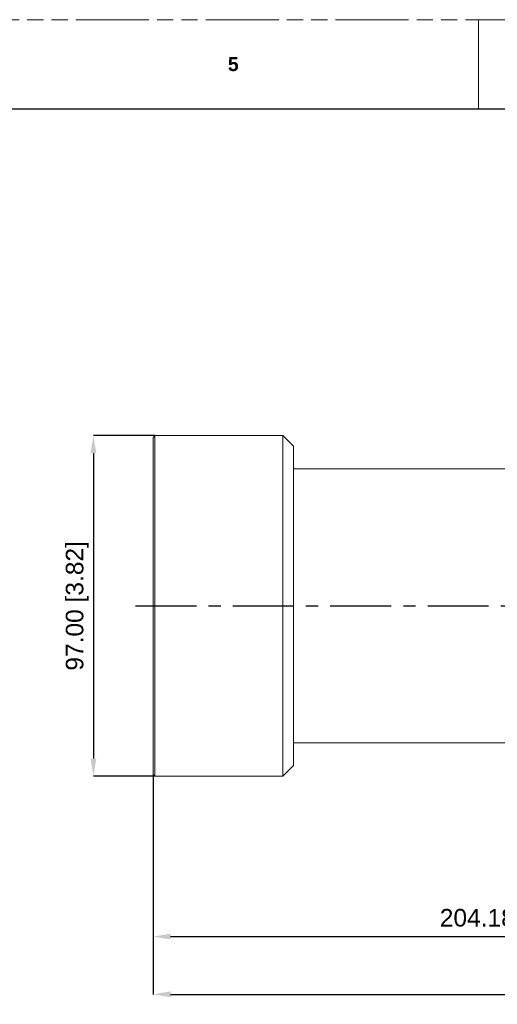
# Model space of a CAD drawing. Header units: millimetres. Extents: x 3925 to 5043, y -86 to 778.
# Tile 22 of 27: x 4353 to 4489, y 497 to 778. Entities that reach past the tile are written whole.
import ezdxf

# ---------------------------------------------------------------- set-up
doc = ezdxf.new("R2010")
doc.units = ezdxf.units.MM
doc.header["$LTSCALE"] = 46.255
doc.header["$PDMODE"] = 3
doc.header["$PDSIZE"] = 1
doc.linetypes.add('CENTER', pattern=[0.6, 0.375, -0.075, 0.075, -0.075])
doc.linetypes.add('PHANTOM', pattern=[0.8, 0.45, -0.05, 0.1, -0.05, 0.1, -0.05])
doc.layers.get('0').update_dxf_attribs({"linetype": 'CONTINUOUS'})
doc.layers.get('Defpoints').update_dxf_attribs({"linetype": 'CONTINUOUS'})
doc.layers.add('PJ-LENS-A23-DXF_CONTINUOUS_LINE', color=7, linetype='CONTINUOUS')
doc.styles.add('SLDTEXTSTYLE0', font='arialbd.ttf', dxfattribs={"height": 5.5})
doc.styles.add('SLDTEXTSTYLE2', font='arial.ttf')
doc.dimstyles.new('SLDDIMSTYLE1', dxfattribs={"dimtxt": 5.650301, "dimasz": 4.572, "dimexe": 0, "dimexo": 0.0625, "dimgap": 1.412575, "dimtad": 0, "dimtih": 1, "dimtoh": 1, "dimlfac": 3.5, "dimrnd": 1e-09, "dimzin": 4, "dimdsep": 46, "dimtxsty": 'SLDTEXTSTYLE0', "dimsah": 1, "dimcen": 0.09, "dimadec": 0, "dimazin": 1, "dimtol": 1, "dimtp": 0.8, "dimtm": 0.8, "dimtfac": 1, "dimtdec": 1, "dimtofl": 0, "dimtmove": 0, "dimatfit": 3, "dimfxl": 1, "dimfrac": 2, "dimtolj": 1, "dimarcsym": 0})

# ---------------------------------------------------------------- blocks, each defined once
blk = doc.blocks.new('*D89')
at = {"color": 0, "linetype": 'Continuous', "lineweight": -2}
for p, q in [((4391.41, 659.1), (4373.95, 659.1)), ((4373.95, 654.1), (4373.95, 567.1)), ((4391.41, 562.1), (4373.95, 562.1))]:
    blk.add_line(p, q, dxfattribs=at)
at = {"color": 0, "linetype": 'Continuous'}
for points in [[(4373.12, 654.1), (4374.79, 654.1), (4373.95, 659.1)], [(4373.12, 567.1), (4374.79, 567.1), (4373.95, 562.1)]]:
    blk.add_solid(points, dxfattribs=at)
at = {"layer": 'Defpoints', "color": 0, "linetype": 'Continuous'}
for p in [(4391.47, 659.1), (4373.95, 562.1), (4391.47, 562.1)]:
    blk.add_point(p, dxfattribs=at)
at = {"color": 0, "linetype": 'Continuous', "lineweight": 0, "insert": (4369.34, 610.6), "char_height": 5, "attachment_point": 5, "rotation": 90, "style": 'SLDTEXTSTYLE2'}
blk.add_mtext('\\A1;97.00 [3.82]', dxfattribs=at)
blk = doc.blocks.new('*D90')
at = {"color": 0, "linetype": 'Continuous', "lineweight": -2}
for p, q in [((4595.15, 568.04), (4595.15, 516.4)), ((4390.97, 562.54), (4390.97, 516.4)), ((4395.97, 516.4), (4590.15, 516.4))]:
    blk.add_line(p, q, dxfattribs=at)
at = {"color": 0, "linetype": 'Continuous'}
for points in [[(4395.97, 517.23), (4395.97, 515.57), (4390.97, 516.4)], [(4590.15, 517.23), (4590.15, 515.57), (4595.15, 516.4)]]:
    blk.add_solid(points, dxfattribs=at)
at = {"layer": 'Defpoints', "color": 0, "linetype": 'Continuous'}
for p in [(4595.15, 568.1), (4390.97, 562.6), (4595.15, 516.4)]:
    blk.add_point(p, dxfattribs=at)
at = {"color": 0, "linetype": 'Continuous', "lineweight": 0, "insert": (4493.06, 521.02), "char_height": 5, "attachment_point": 5, "style": 'SLDTEXTSTYLE2'}
blk.add_mtext('\\A1;204.18 [8.04]', dxfattribs=at)
blk = doc.blocks.new('*D91')
at = {"color": 0, "linetype": 'Continuous', "lineweight": -2}
for p, q in [((4652.42, 581.89), (4652.42, 499.95)), ((4390.97, 562.54), (4390.97, 499.95)), ((4395.97, 499.95), (4647.42, 499.95))]:
    blk.add_line(p, q, dxfattribs=at)
at = {"color": 0, "linetype": 'Continuous'}
for points in [[(4395.97, 500.79), (4395.97, 499.12), (4390.97, 499.95)], [(4647.42, 500.79), (4647.42, 499.12), (4652.42, 499.95)]]:
    blk.add_solid(points, dxfattribs=at)
at = {"layer": 'Defpoints', "color": 0, "linetype": 'Continuous'}
for p in [(4652.42, 581.95), (4390.97, 562.6), (4652.42, 499.95)]:
    blk.add_point(p, dxfattribs=at)
at = {"color": 0, "linetype": 'Continuous', "lineweight": 0, "insert": (4521.69, 504.57), "char_height": 5, "attachment_point": 5, "style": 'SLDTEXTSTYLE2'}
blk.add_mtext('\\A1;261.45 [10.29]', dxfattribs=at)

msp = doc.modelspace()

# ---------------------------------------------------------------- linework, layer by layer
at = {"color": 7, "linetype": 'PHANTOM', "lineweight": 0}
msp.add_line((3924.911, 777.561), (5042.511, 777.561), dxfattribs=at)
at = {"color": 7, "linetype": 'Continuous', "lineweight": 0}
msp.add_line((4483.711, 777.561), (4483.711, 752.161), dxfattribs=at)
at = {"color": 7, "linetype": 'Continuous', "lineweight": 30}
msp.add_line((3937.611, 752.161), (5029.811, 752.161), dxfattribs=at)
at = {"color": 4, "linetype": 'CENTER'}
msp.add_line((4385.97, 610.599), (4657.416, 610.599), dxfattribs=at)
at = {"layer": 'PJ-LENS-A23-DXF_CONTINUOUS_LINE', "color": 7, "linetype": 'Continuous', "lineweight": 0}
for p, q in [((4390.97, 658.599), (4391.47, 659.099)), ((4391.47, 659.099), (4391.47, 562.099)), ((4427.97, 659.099), (4391.47, 659.099)), ((4427.97, 562.099), (4427.97, 659.099)), ((4430.97, 656.099), (4427.97, 659.099)), ((4390.97, 658.599), (4390.97, 562.599)), ((4430.97, 565.099), (4430.97, 656.099)), ((4497.17, 649.599), (4430.97, 649.599)), ((4493.151, 571.599), (4430.97, 571.599)), ((4430.97, 565.099), (4427.97, 562.099)), ((4390.97, 562.599), (4391.47, 562.099)), ((4427.97, 562.099), (4391.47, 562.099))]:
    msp.add_line(p, q, dxfattribs=at)

# ---------------------------------------------------------------- texts
at = {"color": 7, "linetype": 'Continuous', "lineweight": 0, "insert": (4412.274, 766.89), "char_height": 3.969, "attachment_point": 1, "style": 'SLDTEXTSTYLE0'}
msp.add_mtext('5', dxfattribs=at)

# ---------------------------------------------------------------- dimensions: what is measured, and where the dimension line sits
at = {"color": 2, "linetype": 'Continuous', "lineweight": 0}
for base, p1, p2, angle, picture, middle in [((4373.952, 562.099), (4391.47, 659.099), (4391.47, 562.099), 90, '*D89', (4373.952, 610.599)), ((4652.416, 499.953), (4390.97, 562.599), (4652.416, 581.95), 0, '*D91', (4521.693, 499.953)), ((4595.151, 516.399), (4390.97, 562.599), (4595.151, 568.099), 0, '*D90', (4493.06, 516.399))]:
    dim = msp.add_linear_dim(base=base, p1=p1, p2=p2, angle=angle, dimstyle='SLDDIMSTYLE1', override={"dimtxt": 5, "dimasz": 5, "dimtad": 1, "dimtih": 0, "dimlfac": 1, "dimtxsty": 'SLDTEXTSTYLE2', "dimtol": 0, "dimtp": 0.6, "dimtm": 0.6}, dxfattribs=at)
    dim.commit()
    dim.dimension.update_dxf_attribs({"geometry": picture, "text_midpoint": middle, "dimtype": 160})

doc.saveas('drawing.dxf')
